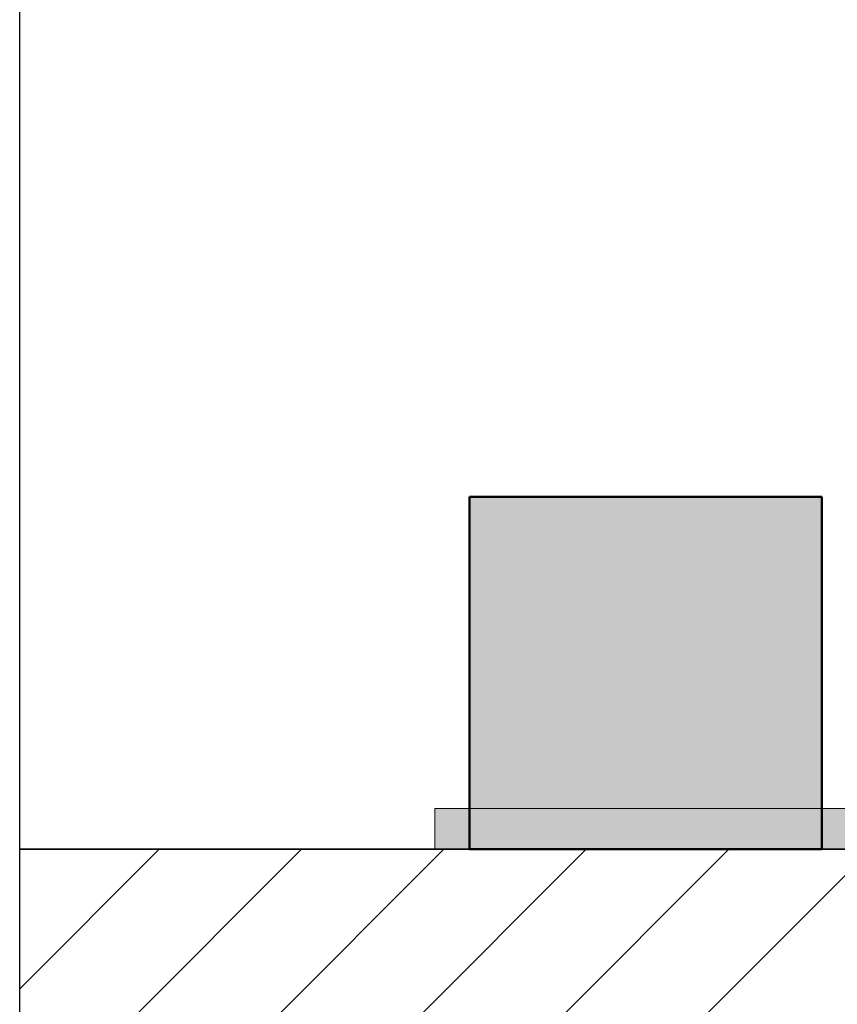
# Model space of a CAD drawing. Extents: x -459 to 541, y -543 to 550.
# Tile 134 of 256: x -236 to -220, y 213 to 233. Entities that reach past the tile are written whole.
import ezdxf
from ezdxf.lldxf.tags import DXFTag

# ---------------------------------------------------------------- set-up
doc = ezdxf.new("R2010")
doc.units = 0
doc.layers.get('0').update_dxf_attribs({"lineweight": 35})
doc.layers.add('_3d_View_', color=7, linetype='Continuous')
for name, color, linetype, lineweight, true_color in [('A_RFB+FFB-A07ALC2T1N', 7, 'Continuous', 35, 0xb2b200), ('SERVICESPACE', 2, 'PHANTOM', 18, 0xffff00), ('SERVICESPACE-Shading', 2, 'PHANTOM', 18, 0xffff00), ('X_Geometrie', 3, 'Continuous', 50, 0x00ff00), ('X_Geometrie-Shading', 3, 'Continuous', 50, 0x00ff00), ('X_Text', 2, 'Continuous', 35, 0xffff00)]:
    doc.layers.add(name, color=color, linetype=linetype, lineweight=lineweight, true_color=true_color)
tags = doc.linetypes.add('PHANTOM', pattern=[2.5, 1.25, -0.25, 0.25, -0.25, 0.25, -0.25]).pattern_tags.tags
tags[14:15] = [DXFTag(74, 4), DXFTag(75, 0), DXFTag(340, '0'), DXFTag(46, 1.0), DXFTag(50, 0.0), DXFTag(44, 0.0), DXFTag(45, 0.0)]
tags[12:13] = [DXFTag(74, 4), DXFTag(75, 0), DXFTag(340, '0'), DXFTag(46, 1.0), DXFTag(50, 0.0), DXFTag(44, 0.0), DXFTag(45, 0.0)]
tags[10:11] = [DXFTag(74, 4), DXFTag(75, 0), DXFTag(340, '0'), DXFTag(46, 1.0), DXFTag(50, 0.0), DXFTag(44, 0.0), DXFTag(45, 0.0)]
tags[8:9] = [DXFTag(74, 4), DXFTag(75, 0), DXFTag(340, '0'), DXFTag(46, 1.0), DXFTag(50, 0.0), DXFTag(44, 0.0), DXFTag(45, 0.0)]
tags[6:7] = [DXFTag(74, 4), DXFTag(75, 0), DXFTag(340, '0'), DXFTag(46, 1.0), DXFTag(50, 0.0), DXFTag(44, 0.0), DXFTag(45, 0.0)]
tags[4:5] = [DXFTag(74, 4), DXFTag(75, 0), DXFTag(340, '0'), DXFTag(46, 1.0), DXFTag(50, 0.0), DXFTag(44, 0.0), DXFTag(45, 0.0)]

# ---------------------------------------------------------------- blocks, each defined once
blk = doc.blocks.new('3D-Ansicht-A07ALAKP1N', base_point=(-236.337, 201.831))
at = {"layer": 'SERVICESPACE-Shading', "color": 2, "true_color": 0xffff00}
for points in [[(-228.088, 216.964), (-228.088, 216.153), (-212.698, 216.964), (-212.698, 216.153)], [(-216.955, 216.964), (-228.088, 216.964), (-216.955, 216.153), (-228.088, 216.153)], [(-216.955, 216.964), (-228.088, 216.964), (-216.955, 216.153), (-228.088, 216.153)]]:
    blk.add_solid(points, dxfattribs=at)
at = {"layer": 'X_Geometrie-Shading', "color": 14, "true_color": 0x900000}
for points in [[(-227.403, 216.153), (-227.284, 216.153), (-227.403, 223.153), (-227.284, 223.153)], [(-220.522, 216.153), (-220.403, 216.153), (-220.522, 223.153), (-220.403, 223.153)]]:
    blk.add_solid(points, dxfattribs=at)
at = {"layer": 'X_Geometrie-Shading', "color": 14, "true_color": 0xb00000}
for points in [[(-227.284, 216.153), (-226.934, 216.153), (-227.284, 223.153), (-226.934, 223.153)], [(-220.872, 216.153), (-220.522, 216.153), (-220.872, 223.153), (-220.522, 223.153)]]:
    blk.add_solid(points, dxfattribs=at)
at = {"layer": 'X_Geometrie-Shading', "color": 12, "true_color": 0xcd0000}
for points in [[(-226.934, 216.153), (-226.378, 216.153), (-226.934, 223.153), (-226.378, 223.153)], [(-221.428, 216.153), (-220.872, 216.153), (-221.428, 223.153), (-220.872, 223.153)]]:
    blk.add_solid(points, dxfattribs=at)
at = {"layer": 'X_Geometrie-Shading', "color": 12, "true_color": 0xe40000}
for points in [[(-226.378, 223.153), (-226.378, 216.153), (-226.217, 223.153), (-226.217, 216.153)], [(-226.217, 216.153), (-225.653, 216.153), (-226.217, 223.153), (-225.653, 223.153)], [(-221.654, 223.153), (-222.153, 223.153), (-221.654, 216.153), (-222.153, 216.153)], [(-221.588, 223.153), (-221.654, 223.153), (-221.588, 216.153), (-221.654, 216.153)], [(-221.588, 216.153), (-221.428, 216.153), (-221.588, 223.153), (-221.428, 223.153)]]:
    blk.add_solid(points, dxfattribs=at)
at = {"layer": 'X_Geometrie-Shading', "color": 1, "true_color": 0xf50000}
for points in [[(-225.653, 216.153), (-224.809, 216.153), (-225.653, 223.153), (-224.809, 223.153)], [(-222.997, 216.153), (-222.153, 216.153), (-222.997, 223.153), (-222.153, 223.153)]]:
    blk.add_solid(points, dxfattribs=at)
at = {"layer": 'X_Geometrie-Shading', "color": 1, "true_color": 0xfd0000}
for points in [[(-224.809, 216.153), (-223.903, 216.153), (-224.809, 223.153), (-223.903, 223.153)], [(-223.903, 216.153), (-222.997, 216.153), (-223.903, 223.153), (-222.997, 223.153)]]:
    blk.add_solid(points, dxfattribs=at)
blk = doc.blocks.new('Referenz-A07ALCC81N', base_point=(-236.337, 201.831))
at = {"layer": 'A_RFB+FFB-A07ALC2T1N', "color": 0, "linetype": 'ByBlock', "ltscale": 0.35}
blk.add_line((-236.337, 216.153), (-188.492, 216.153), dxfattribs=at)
at = {"layer": 'A_RFB+FFB-A07ALC2T1N', "color": 0, "linetype": 'ByBlock', "lineweight": 18, "ltscale": 0.18}
for p, q in [((-236.337, 202.069), (-222.253, 216.153)), ((-236.337, 204.898), (-225.082, 216.153)), ((-236.337, 207.726), (-227.91, 216.153)), ((-236.337, 210.554), (-230.739, 216.153)), ((-236.337, 213.383), (-233.567, 216.153)), ((-233.747, 201.831), (-219.425, 216.153))]:
    blk.add_line(p, q, dxfattribs=at)
blk = doc.blocks.new('Zylinder-A07ALCZG1N', base_point=(-227.403, 216.153))
at = {"color": 0, "linetype": 'ByBlock', "lineweight": -2, "ltscale": 0.5}
for p, q in [((-227.403, 223.153), (-227.403, 216.153)), ((-227.403, 223.153), (-225.353, 223.153)), ((-225.353, 223.153), (-222.453, 223.153)), ((-222.453, 223.153), (-220.403, 223.153)), ((-220.403, 216.153), (-220.403, 223.153)), ((-227.403, 216.153), (-225.353, 216.153)), ((-225.353, 216.153), (-222.453, 216.153)), ((-222.453, 216.153), (-220.403, 216.153))]:
    blk.add_line(p, q, dxfattribs=at)
blk = doc.blocks.new('Einzeiliger Text-A07ALCZI1N', base_point=(-231.266, 216.153))
at = {"color": 0, "lineweight": -2}
for p, q in [((-231.266, 216.153), (-228.866, 216.153)), ((-228.866, 216.153), (-231.266, 216.153)), ((-231.266, 216.153), (-231.266, 216.153)), ((-228.866, 216.153), (-228.866, 216.153))]:
    blk.add_line(p, q, dxfattribs=at)
blk = doc.blocks.new('3D-Ansicht-Rahmen-A07ALD171N', base_point=(-236.337, 201.831))
at = {"color": 0, "linetype": 'ByBlock', "lineweight": -2, "ltscale": 0.25}
blk.add_line((-236.337, 201.831), (-236.337, 268.953), dxfattribs=at)

msp = doc.modelspace()

# ---------------------------------------------------------------- linework, layer by layer
at = {"layer": 'SERVICESPACE', "ltscale": 0.18}
for p, q in [((-210.943, 216.964), (-228.088, 216.964)), ((-228.088, 216.964), (-228.088, 216.153)), ((-210.943, 216.964), (-228.088, 216.964)), ((-228.088, 216.964), (-228.088, 216.153)), ((-210.943, 216.964), (-228.088, 216.964)), ((-228.088, 216.964), (-228.088, 216.153)), ((-228.088, 216.153), (-228.088, 216.153)), ((-228.088, 216.153), (-210.943, 216.153)), ((-228.088, 216.153), (-210.943, 216.153)), ((-228.088, 216.153), (-228.088, 216.153)), ((-228.088, 216.153), (-210.943, 216.153))]:
    msp.add_line(p, q, dxfattribs=at)

# ---------------------------------------------------------------- block references
at = {"color": 251, "lineweight": 25, "ltscale": 0.25, "true_color": 0x585858}
msp.add_blockref('Referenz-A07ALCC81N', (-236.337, 201.831), dxfattribs=at)
msp.add_blockref('3D-Ansicht-A07ALAKP1N', (-236.337, 201.831))
at = {"layer": '_3d_View_', "color": 7, "linetype": 'Continuous', "lineweight": 25}
msp.add_blockref('3D-Ansicht-Rahmen-A07ALD171N', (-236.337, 201.831), dxfattribs=at)
at = {"layer": 'X_Geometrie', "color": 1, "ltscale": 0.5, "true_color": 0xff0000}
msp.add_blockref('Zylinder-A07ALCZG1N', (-227.403, 216.153), dxfattribs=at)
at = {"layer": 'X_Text', "ltscale": 0.35}
msp.add_blockref('Einzeiliger Text-A07ALCZI1N', (-231.266, 216.153), dxfattribs=at)

doc.saveas('drawing.dxf')
